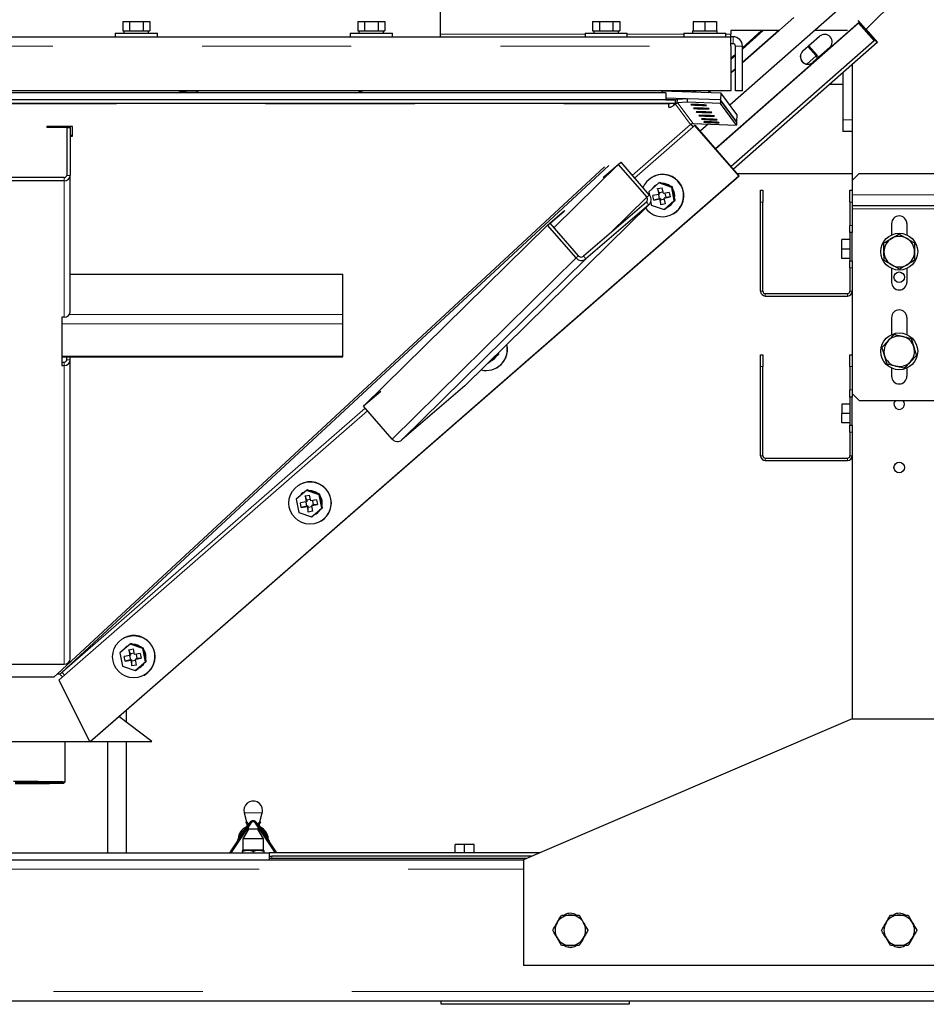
# Model space of a CAD drawing. Header units: millimetres. Extents: x 25 to 243, y 63 to 146.
# Tile 26 of 70: x 110.73 to 118.44, y 65.34 to 73.72. Entities that reach past the tile are written whole.
import ezdxf

# ---------------------------------------------------------------- set-up
doc = ezdxf.new("R2010")
doc.units = ezdxf.units.MM
doc.linetypes.add('PHANTOM', pattern=[12.7, 6.35, -1.27, 1.27, -1.27, 1.27, -1.27])

msp = doc.modelspace()

# ---------------------------------------------------------------- linework, layer by layer
at = {"color": 7, "linetype": 'Continuous', "lineweight": 25}
for p, q in [((114.3083, 73.5726), (114.3083, 74.0926)), ((118.2912, 73.9953), (117.9283, 73.6355)), ((117.7348, 73.838), (116.771, 72.9907)), ((111.6028, 73.7026), (111.6028, 73.6226)), ((111.6028, 73.7026), (111.6606, 73.7026)), ((111.6606, 73.7026), (111.6606, 73.6226)), ((111.6606, 73.7026), (111.7761, 73.7026)), ((111.7761, 73.7026), (111.7761, 73.6226)), ((111.7761, 73.7026), (111.8338, 73.7026)), ((111.8338, 73.7026), (111.8338, 73.6226)), ((113.6028, 73.7026), (113.6028, 73.6226)), ((113.6028, 73.7026), (113.6606, 73.7026)), ((113.6606, 73.7026), (113.6606, 73.6226)), ((113.6606, 73.7026), (113.7761, 73.7026)), ((113.7761, 73.7026), (113.7761, 73.6226)), ((113.7761, 73.7026), (113.8338, 73.7026)), ((113.8338, 73.7026), (113.8338, 73.6226)), ((115.6028, 73.7026), (115.6028, 73.6226)), ((115.6028, 73.7026), (115.6606, 73.7026)), ((115.6606, 73.7026), (115.6606, 73.6226)), ((115.6606, 73.7026), (115.7761, 73.7026)), ((115.7761, 73.7026), (115.7761, 73.6226)), ((115.7761, 73.7026), (115.8338, 73.7026)), ((115.8338, 73.7026), (115.8338, 73.6226)), ((116.4583, 73.7026), (116.4583, 73.6226)), ((116.4583, 73.7026), (116.5583, 73.7026)), ((116.5583, 73.7026), (116.5583, 73.6226)), ((116.5583, 73.7026), (116.6583, 73.7026)), ((117.8747, 73.6952), (116.6503, 72.619)), ((117.8669, 73.6878), (116.6506, 72.6186)), ((116.6583, 73.7026), (116.6583, 73.6226)), ((117.3151, 73.7353), (116.8783, 73.3513)), ((117.8617, 73.71), (118.0266, 73.5225)), ((117.8747, 73.6952), (117.8669, 73.6878)), ((117.8669, 73.6878), (117.999, 73.5376)), ((118.0068, 73.5451), (117.8747, 73.6952)), ((111.5383, 73.6026), (111.5383, 73.5726)), ((111.5383, 73.6026), (111.8983, 73.6026)), ((111.6028, 73.6226), (111.6157, 73.6226)), ((111.6133, 73.6226), (111.6133, 73.6026)), ((111.6157, 73.6226), (111.6477, 73.6226)), ((111.6477, 73.6226), (111.6606, 73.6226)), ((111.6606, 73.6226), (111.6863, 73.6226)), ((111.6863, 73.6226), (111.7503, 73.6226)), ((111.7503, 73.6226), (111.7761, 73.6226)), ((111.7761, 73.6226), (111.7889, 73.6226)), ((111.7889, 73.6226), (111.8209, 73.6226)), ((111.8209, 73.6226), (111.8338, 73.6226)), ((111.8233, 73.6026), (111.8233, 73.6226)), ((111.8983, 73.5726), (111.8983, 73.6026)), ((113.5383, 73.6026), (113.5383, 73.5726)), ((113.5383, 73.6026), (113.8983, 73.6026)), ((113.6028, 73.6226), (113.6157, 73.6226)), ((113.6133, 73.6226), (113.6133, 73.6026)), ((113.6157, 73.6226), (113.6477, 73.6226)), ((113.6477, 73.6226), (113.6606, 73.6226)), ((113.6606, 73.6226), (113.6863, 73.6226)), ((113.6863, 73.6226), (113.7503, 73.6226)), ((113.7503, 73.6226), (113.7761, 73.6226)), ((113.7761, 73.6226), (113.7889, 73.6226)), ((113.7889, 73.6226), (113.8209, 73.6226)), ((113.8209, 73.6226), (113.8338, 73.6226)), ((113.8233, 73.6026), (113.8233, 73.6226)), ((113.8983, 73.5726), (113.8983, 73.6026)), ((115.5383, 73.6026), (115.5383, 73.5726)), ((115.5383, 73.6026), (115.8983, 73.6026)), ((115.6028, 73.6226), (115.6157, 73.6226)), ((115.6133, 73.6226), (115.6133, 73.6026)), ((115.6157, 73.6226), (115.6477, 73.6226)), ((115.6477, 73.6226), (115.6606, 73.6226)), ((115.6606, 73.6226), (115.6863, 73.6226)), ((115.6863, 73.6226), (115.7503, 73.6226)), ((115.7503, 73.6226), (115.7761, 73.6226)), ((115.7761, 73.6226), (115.7889, 73.6226)), ((115.7889, 73.6226), (115.8209, 73.6226)), ((115.8209, 73.6226), (115.8338, 73.6226)), ((115.8233, 73.6026), (115.8233, 73.6226)), ((115.8983, 73.5726), (115.8983, 73.6026)), ((116.3783, 73.6026), (116.3783, 73.5726)), ((116.3783, 73.6026), (116.7383, 73.6026)), ((116.4533, 73.6226), (116.4533, 73.6026)), ((116.4533, 73.6226), (116.4583, 73.6226)), ((116.4583, 73.6226), (116.4806, 73.6226)), ((116.4806, 73.6226), (116.536, 73.6226)), ((116.536, 73.6226), (116.5583, 73.6226)), ((116.5583, 73.6226), (116.5806, 73.6226)), ((116.5806, 73.6226), (116.636, 73.6226)), ((116.636, 73.6226), (116.6583, 73.6226)), ((116.6583, 73.6226), (116.6633, 73.6226)), ((116.6633, 73.6026), (116.6633, 73.6226)), ((116.7383, 73.5726), (116.7383, 73.6026)), ((117.1898, 73.6256), (116.7783, 73.6256)), ((116.7783, 73.6256), (116.7783, 73.5952)), ((117.1896, 73.6256), (116.8783, 73.352)), ((116.8783, 73.3523), (117.1893, 73.6256)), ((117.0543, 73.6256), (116.8783, 73.4674)), ((117.7718, 73.6256), (117.4932, 73.6256)), ((117.9296, 73.6368), (118.0285, 73.5244)), ((104.6583, 73.5726), (116.7783, 73.5726)), ((116.7783, 73.5726), (116.7783, 73.5952)), ((116.7783, 73.4926), (116.7783, 73.5726)), ((116.7983, 73.5726), (116.7783, 73.5726)), ((117.999, 73.5376), (116.7818, 72.4676)), ((118.0266, 73.5225), (116.8011, 72.4453)), ((117.3928, 73.4514), (117.5349, 73.5763)), ((117.999, 73.5376), (118.0068, 73.5451)), ((118.0266, 73.5225), (118.0285, 73.5244)), ((116.7983, 73.5126), (116.7783, 73.5126)), ((116.7783, 73.4926), (116.7783, 73.1126)), ((116.8183, 73.1126), (116.8183, 73.4926)), ((116.8783, 73.1126), (116.8783, 73.4926)), ((117.4354, 73.4888), (117.5058, 73.4088)), ((117.443, 73.4955), (117.5133, 73.4155)), ((117.6208, 73.4787), (117.4787, 73.3538)), ((117.6227, 73.4806), (117.4806, 73.3556)), ((117.6238, 73.4815), (117.6227, 73.4806)), ((116.8183, 73.4135), (116.7783, 73.3775)), ((116.7783, 73.2644), (116.8183, 73.2995)), ((116.8183, 73.2992), (116.7783, 73.2641)), ((116.8183, 73.2986), (116.7783, 73.2634)), ((117.7333, 73.2647), (117.7333, 72.8653)), ((117.8133, 73.3351), (117.8133, 72.3482)), ((116.7783, 73.1126), (104.6583, 73.1126)), ((116.1944, 73.0944), (105.2572, 73.0944)), ((113.5867, 73.0944), (113.6468, 73.1126)), ((116.1944, 73.0941), (116.195, 73.1114)), ((116.195, 73.1114), (116.6947, 73.0938)), ((116.4835, 73.1126), (116.4713, 73.1016)), ((116.5885, 73.0975), (116.6056, 73.1126)), ((116.606, 73.1126), (116.5889, 73.0975)), ((116.6067, 73.1126), (116.5895, 73.0975)), ((116.8783, 73.1126), (116.8183, 73.1126)), ((117.7333, 73.1653), (117.6202, 73.1653)), ((116.3073, 73.0341), (105.1433, 73.0341)), ((116.2253, 73.0341), (105.2253, 73.0341)), ((116.2253, 73.0941), (105.2572, 73.0941)), ((116.2253, 73.0941), (116.2253, 73.0941)), ((116.2253, 73.0941), (116.2253, 73.0341)), ((116.3985, 73.0442), (116.2253, 73.0503)), ((116.2253, 73.0345), (116.2522, 73.0345)), ((116.2522, 73.0345), (116.2522, 73.0345)), ((116.2522, 73.0345), (116.3052, 73.0345)), ((116.3052, 73.0345), (116.3073, 73.0341)), ((116.3073, 73.0041), (116.3073, 73.0341)), ((116.3237, 73.0091), (116.3247, 73.0391)), ((116.4095, 73.015), (116.3237, 73.0091)), ((116.4106, 73.045), (116.3247, 73.0391)), ((116.4095, 73.015), (116.4106, 73.045)), ((116.691, 73.0046), (116.4095, 73.015)), ((116.6921, 73.0345), (116.4106, 73.045)), ((116.6921, 73.0345), (116.691, 73.0046)), ((116.8287, 72.8499), (116.6921, 73.0345)), ((116.6947, 73.0938), (116.6926, 73.0338)), ((116.8291, 72.8493), (116.6926, 73.0338)), ((116.8312, 72.9093), (116.6947, 73.0938)), ((116.3073, 73.0041), (105.1433, 73.0041)), ((116.2522, 72.9745), (116.2514, 72.9707)), ((116.2522, 73.0041), (116.2522, 73.0023)), ((116.2522, 72.9745), (116.2522, 73.0023)), ((116.2536, 73.0002), (116.2631, 73.0041)), ((116.3002, 72.9929), (116.2904, 73.0041)), ((116.3082, 72.9998), (116.3002, 72.9929)), ((116.3237, 73.0091), (116.3276, 73.0089)), ((116.3276, 73.0089), (116.3289, 73.0072)), ((116.4397, 72.9957), (116.4418, 72.9927)), ((116.4419, 72.9958), (116.4418, 72.9927)), ((116.4624, 72.9649), (116.4646, 72.962)), ((116.4647, 72.9651), (116.4646, 72.962)), ((116.4852, 72.9342), (116.4873, 72.9312)), ((116.4874, 72.9343), (116.4873, 72.9312)), ((116.5717, 72.9882), (116.5696, 72.9911)), ((116.5945, 72.9574), (116.5923, 72.9603)), ((116.6172, 72.9267), (116.6151, 72.9296)), ((116.8276, 72.8199), (116.691, 73.0046)), ((116.5079, 72.9034), (116.5101, 72.9005)), ((116.5102, 72.9036), (116.5101, 72.9005)), ((116.5307, 72.8727), (116.5328, 72.8697)), ((116.5329, 72.8728), (116.5328, 72.8697)), ((116.5489, 72.8481), (116.551, 72.8451)), ((116.5512, 72.8482), (116.551, 72.8451)), ((116.64, 72.8959), (116.6378, 72.8988)), ((116.6627, 72.8652), (116.6606, 72.8681)), ((116.681, 72.8406), (116.6788, 72.8435)), ((116.8287, 72.8499), (116.8276, 72.8199)), ((116.8291, 72.8493), (116.8287, 72.8493)), ((116.8312, 72.9093), (116.8291, 72.8493)), ((117.7333, 72.8653), (117.7333, 72.7653)), ((111.1753, 72.8076), (110.9553, 72.8076)), ((110.9553, 72.8076), (110.9553, 72.8001)), ((111.1553, 72.8001), (110.9553, 72.8001)), ((111.1253, 72.8001), (111.1553, 72.8001)), ((111.1253, 72.8001), (111.1253, 72.3921)), ((111.1553, 72.8076), (111.1553, 72.8001)), ((111.1553, 72.8001), (111.1553, 72.3921)), ((111.1753, 72.7253), (111.1753, 72.8076)), ((116.4576, 72.8332), (116.4579, 72.8329)), ((116.4579, 72.8329), (116.8276, 72.8199)), ((116.4739, 72.8176), (116.4591, 72.8047)), ((116.4765, 72.8191), (116.4739, 72.8176)), ((116.8477, 72.3874), (116.4739, 72.8176)), ((116.8502, 72.3888), (116.4765, 72.8191)), ((116.5863, 72.8284), (116.5194, 72.7696)), ((117.8133, 72.7653), (117.7333, 72.7653)), ((111.1553, 72.7346), (111.1753, 72.7346)), ((111.1553, 72.7253), (111.1753, 72.7253)), ((115.8212, 72.4852), (115.2749, 71.9474)), ((115.6936, 72.3752), (115.817, 72.4811)), ((115.6978, 72.3793), (115.8429, 72.5039)), ((115.8212, 72.4852), (115.8429, 72.5039)), ((115.8212, 72.4852), (116.0638, 72.206)), ((115.8429, 72.5039), (116.0856, 72.2246)), ((111.1053, 72.3735), (110.3453, 72.3735)), ((111.1053, 72.3457), (110.3453, 72.3457)), ((111.1553, 71.2325), (111.1553, 72.3921)), ((111.3237, 67.5708), (116.8477, 72.3874)), ((111.3262, 67.5722), (116.8502, 72.3888)), ((115.6978, 72.3793), (115.6936, 72.3752)), ((116.1114, 72.3774), (116.1088, 72.3759)), ((116.8334, 72.4082), (117.8133, 72.4082)), ((116.8502, 72.3888), (116.8477, 72.3874)), ((117.8733, 72.4082), (117.8133, 72.3482)), ((117.8133, 72.3482), (117.8133, 72.2653)), ((117.8733, 72.4082), (118.7133, 72.4082)), ((116.1672, 72.3279), (116.0805, 72.2524)), ((116.1459, 72.3107), (116.1442, 72.3098)), ((116.1499, 72.3129), (116.1459, 72.3107)), ((116.1563, 72.28), (116.1954, 72.2875)), ((116.1563, 72.28), (116.166, 72.2305)), ((116.1699, 72.2437), (116.1563, 72.28)), ((116.1672, 72.3279), (116.1739, 72.3317)), ((116.2761, 72.2902), (116.1672, 72.3279)), ((116.1981, 72.3233), (116.1739, 72.3317)), ((116.2051, 72.2381), (116.1954, 72.2875)), ((116.2585, 72.3024), (116.1981, 72.3233)), ((116.2828, 72.294), (116.2585, 72.3024)), ((116.2761, 72.2902), (116.2828, 72.294)), ((116.2983, 72.177), (116.2761, 72.2902)), ((116.2877, 72.2688), (116.2828, 72.294)), ((116.3, 72.206), (116.2877, 72.2688)), ((117.0333, 72.2653), (117.0533, 72.2653)), ((117.0333, 72.1653), (117.0333, 72.2653)), ((117.0533, 72.2653), (117.0533, 72.1653)), ((117.7933, 72.1653), (117.7933, 72.2653)), ((117.7933, 72.2653), (117.8133, 72.2653)), ((117.8133, 72.2653), (117.8133, 72.1653)), ((116.0805, 72.2524), (116.0861, 72.224)), ((116.166, 72.2305), (116.1167, 72.221)), ((116.1244, 72.1817), (116.1167, 72.221)), ((116.1698, 72.1927), (116.1244, 72.1817)), ((116.1244, 72.1817), (116.1737, 72.1913)), ((116.1625, 72.2298), (116.1698, 72.1927)), ((116.1719, 72.2338), (116.166, 72.2305)), ((116.1698, 72.1927), (116.1796, 72.1946)), ((116.2028, 72.25), (116.1699, 72.2437)), ((116.1699, 72.2437), (116.1719, 72.2338)), ((116.1796, 72.1946), (116.1737, 72.1913)), ((116.1737, 72.1913), (116.1834, 72.1418)), ((116.1796, 72.1946), (116.1815, 72.1848)), ((116.1815, 72.1848), (116.2143, 72.1912)), ((116.1834, 72.1418), (116.1815, 72.1848)), ((116.2544, 72.2476), (116.2051, 72.2381)), ((116.2117, 72.1014), (116.2983, 72.177)), ((116.2128, 72.1989), (116.2621, 72.2084)), ((116.2187, 72.2022), (116.2128, 72.1989)), ((116.2225, 72.1494), (116.2128, 72.1989)), ((116.2187, 72.2022), (116.2285, 72.2041)), ((116.2285, 72.2041), (116.2212, 72.2412)), ((116.2621, 72.2084), (116.2285, 72.2041)), ((116.2544, 72.2476), (116.2621, 72.2084)), ((116.2857, 72.164), (116.305, 72.1808)), ((116.2983, 72.177), (116.305, 72.1808)), ((116.305, 72.1808), (116.3, 72.206)), ((114.5188, 70.6035), (116.0841, 72.1445)), ((115.2189, 71.9681), (115.3641, 72.0927)), ((115.241, 71.9865), (115.3599, 72.0886)), ((115.3596, 72.0889), (115.3599, 72.0886)), ((115.3641, 72.0927), (115.3599, 72.0886)), ((116.0617, 72.1646), (115.5248, 71.7036)), ((116.0814, 72.142), (115.5444, 71.681)), ((116.0975, 72.1658), (116.1028, 72.1391)), ((116.1028, 72.1391), (116.2117, 72.1014)), ((116.2225, 72.1494), (116.1834, 72.1418)), ((116.2117, 72.1014), (116.2184, 72.1052)), ((116.2184, 72.1052), (116.2377, 72.1221)), ((116.2377, 72.1221), (116.2857, 72.164)), ((116.248, 72.1272), (116.2497, 72.1282)), ((117.0333, 71.4053), (117.0333, 72.1653)), ((117.0533, 71.4053), (117.0533, 72.1653)), ((117.7933, 72.1653), (117.7933, 71.9653)), ((117.8133, 72.1653), (117.8133, 71.9653)), ((117.8133, 72.1365), (120.7133, 72.1365)), ((116.2867, 72.063), (116.2892, 72.0644)), ((115.2189, 71.9681), (113.6537, 70.4271)), ((115.1772, 71.927), (115.2189, 71.9681)), ((115.1772, 71.927), (115.1772, 71.927)), ((115.2189, 71.9681), (115.2407, 71.9868)), ((115.4615, 71.6889), (115.2189, 71.9681)), ((115.4833, 71.7076), (115.2407, 71.9868)), ((117.7933, 71.9053), (117.7933, 71.9653)), ((117.8133, 71.9653), (117.8133, 71.9053)), ((118.1483, 71.9817), (118.1483, 71.8858)), ((118.2783, 71.9817), (118.2783, 71.8858)), ((117.7933, 71.8453), (117.7233, 71.8453)), ((117.7233, 71.7653), (117.7233, 71.8453)), ((117.8133, 71.9053), (117.7933, 71.9053)), ((117.7933, 71.9053), (117.7933, 71.6653)), ((117.8133, 71.6653), (117.8133, 71.9053)), ((118.2117, 71.8929), (118.2771, 71.8561)), ((117.7933, 71.7653), (117.7233, 71.7653)), ((117.7233, 71.6853), (117.7233, 71.7653)), ((118.3425, 71.8193), (118.3433, 71.7442)), ((117.7933, 71.6853), (117.7233, 71.6853)), ((118.0841, 71.6664), (118.0833, 71.7415)), ((117.7933, 71.6653), (117.8133, 71.6653)), ((117.7933, 71.6053), (117.7933, 71.6653)), ((117.7933, 71.6053), (117.7933, 71.4053)), ((117.8133, 71.6653), (117.8133, 71.6053)), ((117.8133, 71.6053), (117.8133, 71.4053)), ((118.1483, 71.5999), (118.1483, 71.4817)), ((118.2149, 71.5927), (118.1495, 71.6296)), ((118.2783, 71.5999), (118.2783, 71.4817)), ((111.1553, 71.5508), (113.4753, 71.5508)), ((113.2753, 71.5508), (113.4753, 71.5508)), ((113.4753, 71.2076), (113.4753, 71.5508)), ((117.0733, 71.3853), (117.7733, 71.3853)), ((117.0733, 71.3653), (117.7733, 71.3653)), ((117.8133, 71.4053), (117.8133, 70.8653)), ((111.1053, 71.1861), (111.0853, 71.1861)), ((111.0853, 71.1861), (111.0853, 70.7747)), ((113.4753, 71.1296), (113.4753, 71.2076)), ((118.1483, 71.1817), (118.1483, 71.0372)), ((118.2783, 71.1817), (118.2783, 71.0372)), ((113.4753, 70.8527), (113.4753, 71.1296)), ((118.3163, 71.0035), (118.3378, 70.9317)), ((118.0672, 70.9288), (118.1187, 70.9835)), ((111.0853, 70.8484), (113.4753, 70.8484)), ((111.1253, 70.821), (111.1253, 70.8484)), ((111.1553, 70.821), (111.1553, 70.8484)), ((113.4753, 70.8484), (113.4753, 70.8527)), ((114.7135, 70.7951), (114.7976, 70.8684)), ((114.737, 70.8135), (114.785, 70.8554)), ((114.785, 70.8554), (114.8043, 70.8723)), ((114.7976, 70.8684), (114.796, 70.8764)), ((114.7976, 70.8684), (114.8043, 70.8723)), ((114.8043, 70.8723), (114.8023, 70.8825)), ((117.0333, 70.8653), (117.0533, 70.8653)), ((117.0333, 70.7653), (117.0333, 70.8653)), ((117.0533, 70.8653), (117.0533, 70.7653)), ((117.7933, 70.8653), (117.8133, 70.8653)), ((117.7933, 70.7653), (117.7933, 70.8653)), ((117.8133, 70.8653), (117.8133, 70.7653)), ((118.1104, 70.7851), (118.0888, 70.857)), ((118.3594, 70.8598), (118.3079, 70.8051)), ((111.0853, 70.8025), (111.1053, 70.8025)), ((111.0853, 70.7747), (111.1053, 70.7747)), ((111.1553, 68.2774), (111.1553, 70.821)), ((114.7116, 70.7933), (114.7177, 70.7967)), ((114.7177, 70.7967), (114.737, 70.8135)), ((114.7473, 70.8187), (114.749, 70.8196)), ((114.786, 70.7544), (114.7885, 70.7559)), ((117.0333, 70.0053), (117.0333, 70.7653)), ((117.0533, 70.0053), (117.0533, 70.7653)), ((117.7933, 70.7653), (117.7933, 70.5653)), ((117.8133, 70.7653), (117.8133, 70.5653)), ((118.1483, 70.7514), (118.1483, 70.6817)), ((118.2783, 70.7514), (118.2783, 70.6817)), ((114.5161, 70.6009), (113.9792, 70.1399)), ((114.5188, 70.6035), (114.5161, 70.6009)), ((113.7988, 70.5517), (113.6537, 70.4271)), ((117.7933, 70.5053), (117.7933, 70.5653)), ((117.8133, 70.5053), (117.7933, 70.5053)), ((117.7933, 70.5053), (117.7933, 70.2653)), ((117.8133, 70.5653), (117.8133, 70.5053)), ((117.8133, 70.5367), (117.8733, 70.4767)), ((117.8133, 70.2653), (117.8133, 70.5053)), ((113.6537, 70.4271), (113.6954, 70.4682)), ((113.8963, 70.1478), (113.6537, 70.4271)), ((113.6954, 70.4682), (113.6954, 70.4682)), ((117.7233, 70.4453), (117.7233, 70.3653)), ((117.7933, 70.4453), (117.7233, 70.4453)), ((117.8733, 70.4767), (118.6133, 70.4767)), ((117.7933, 70.3653), (117.7233, 70.3653)), ((117.7233, 70.2853), (117.7233, 70.3653)), ((117.7933, 70.2853), (117.7233, 70.2853)), ((117.7933, 70.2653), (117.8133, 70.2653)), ((117.7933, 70.2053), (117.7933, 70.2653)), ((117.8133, 70.2653), (117.8133, 70.2053)), ((117.7933, 70.2053), (117.7933, 70.0053)), ((117.8133, 70.2053), (117.8133, 70.0053)), ((117.8133, 70.0053), (117.8133, 67.7653)), ((117.0733, 69.9853), (117.7733, 69.9853)), ((117.0733, 69.9653), (117.7733, 69.9653)), ((113.1099, 69.7603), (113.1074, 69.7589)), ((113.1658, 69.7109), (113.0791, 69.6353)), ((113.1445, 69.6937), (113.1428, 69.6927)), ((113.1485, 69.6958), (113.1445, 69.6937)), ((113.1549, 69.6629), (113.194, 69.6705)), ((113.1549, 69.6629), (113.1646, 69.6135)), ((113.1685, 69.6266), (113.1549, 69.6629)), ((113.1658, 69.7109), (113.1725, 69.7147)), ((113.2747, 69.6732), (113.1658, 69.7109)), ((113.1967, 69.7063), (113.1725, 69.7147)), ((113.2037, 69.621), (113.194, 69.6705)), ((113.2571, 69.6854), (113.1967, 69.7063)), ((113.2814, 69.677), (113.2571, 69.6854)), ((113.2747, 69.6732), (113.2814, 69.677)), ((113.2969, 69.5599), (113.2747, 69.6732)), ((113.2863, 69.6517), (113.2814, 69.677)), ((113.0791, 69.6353), (113.1014, 69.5221)), ((113.1646, 69.6135), (113.1153, 69.6039)), ((113.123, 69.5647), (113.1153, 69.6039)), ((113.1684, 69.5757), (113.123, 69.5647)), ((113.123, 69.5647), (113.1723, 69.5742)), ((113.1611, 69.6128), (113.1684, 69.5757)), ((113.1705, 69.6168), (113.1646, 69.6135)), ((113.1684, 69.5757), (113.1782, 69.5776)), ((113.2014, 69.6329), (113.1685, 69.6266)), ((113.1685, 69.6266), (113.1705, 69.6168)), ((113.1782, 69.5776), (113.1723, 69.5742)), ((113.1723, 69.5742), (113.182, 69.5248)), ((113.1782, 69.5776), (113.1801, 69.5677)), ((113.1801, 69.5677), (113.2129, 69.5741)), ((113.253, 69.6306), (113.2037, 69.621)), ((113.2114, 69.5818), (113.2607, 69.5913)), ((113.2173, 69.5851), (113.2114, 69.5818)), ((113.2211, 69.5323), (113.2114, 69.5818)), ((113.2173, 69.5851), (113.2271, 69.587)), ((113.2271, 69.587), (113.2198, 69.6241)), ((113.2607, 69.5913), (113.2271, 69.587)), ((113.253, 69.6306), (113.2607, 69.5913)), ((113.2986, 69.5889), (113.2863, 69.6517)), ((113.3036, 69.5637), (113.2986, 69.5889)), ((113.1014, 69.5221), (113.2103, 69.4844)), ((113.182, 69.5248), (113.1801, 69.5677)), ((113.2211, 69.5323), (113.182, 69.5248)), ((113.2103, 69.4844), (113.2969, 69.5599)), ((113.217, 69.4882), (113.2363, 69.505)), ((113.2363, 69.505), (113.2843, 69.5469)), ((113.2466, 69.5101), (113.2483, 69.5111)), ((113.2843, 69.5469), (113.3036, 69.5637)), ((113.2969, 69.5599), (113.3036, 69.5637)), ((113.2103, 69.4844), (113.217, 69.4882)), ((113.2853, 69.4459), (113.2878, 69.4473)), ((111.6651, 68.4023), (111.5784, 68.3268)), ((111.6092, 68.4518), (111.6067, 68.4503)), ((111.6651, 68.4023), (111.6718, 68.4061)), ((111.774, 68.3646), (111.6651, 68.4023)), ((111.696, 68.3977), (111.6718, 68.4061)), ((111.5784, 68.3268), (111.6007, 68.2135)), ((111.6438, 68.3851), (111.6421, 68.3842)), ((111.6478, 68.3873), (111.6438, 68.3851)), ((111.6542, 68.3544), (111.6933, 68.3619)), ((111.6542, 68.3544), (111.6639, 68.3049)), ((111.6678, 68.3181), (111.6542, 68.3544)), ((111.7007, 68.3244), (111.6678, 68.3181)), ((111.6678, 68.3181), (111.6698, 68.3083)), ((111.703, 68.3125), (111.6933, 68.3619)), ((111.7564, 68.3768), (111.696, 68.3977)), ((111.7523, 68.322), (111.703, 68.3125)), ((111.7523, 68.322), (111.76, 68.2828)), ((111.7807, 68.3684), (111.7564, 68.3768)), ((111.774, 68.3646), (111.7807, 68.3684)), ((111.7962, 68.2514), (111.774, 68.3646)), ((111.7856, 68.3432), (111.7807, 68.3684)), ((111.7979, 68.2804), (111.7856, 68.3432)), ((111.6639, 68.3049), (111.6146, 68.2954)), ((111.6223, 68.2561), (111.6146, 68.2954)), ((111.6677, 68.2671), (111.6223, 68.2561)), ((111.6223, 68.2561), (111.6716, 68.2657)), ((111.6604, 68.3042), (111.6677, 68.2671)), ((111.6698, 68.3083), (111.6639, 68.3049)), ((111.6677, 68.2671), (111.6775, 68.269)), ((111.6775, 68.269), (111.6716, 68.2657)), ((111.6716, 68.2657), (111.6813, 68.2162)), ((111.6775, 68.269), (111.6794, 68.2592)), ((111.6794, 68.2592), (111.7122, 68.2656)), ((111.6813, 68.2162), (111.6794, 68.2592)), ((111.7096, 68.1758), (111.7962, 68.2514)), ((111.7107, 68.2733), (111.76, 68.2828)), ((111.7166, 68.2766), (111.7107, 68.2733)), ((111.7204, 68.2238), (111.7107, 68.2733)), ((111.7166, 68.2766), (111.7264, 68.2785)), ((111.7264, 68.2785), (111.7191, 68.3156)), ((111.76, 68.2828), (111.7264, 68.2785)), ((111.7356, 68.1965), (111.7836, 68.2384)), ((111.7836, 68.2384), (111.8029, 68.2552)), ((111.7962, 68.2514), (111.8029, 68.2552)), ((111.8029, 68.2552), (111.7979, 68.2804)), ((110.3453, 68.2311), (111.1053, 68.2311)), ((111.0192, 68.1244), (111.0458, 68.149)), ((111.0656, 68.1497), (111.0894, 68.1226)), ((111.6007, 68.2135), (111.7096, 68.1758)), ((111.7204, 68.2238), (111.6813, 68.2162)), ((111.7096, 68.1758), (111.7163, 68.1796)), ((111.7163, 68.1796), (111.7356, 68.1965)), ((111.7459, 68.2016), (111.7476, 68.2026)), ((110.4315, 68.1244), (111.0192, 68.1244)), ((111.1073, 68.1382), (111.0574, 68.0947)), ((111.0574, 68.0947), (111.3237, 67.5708)), ((111.7846, 68.1374), (111.7871, 68.1388)), ((111.6333, 67.7366), (111.6333, 67.84)), ((111.8513, 67.5722), (111.5696, 67.7845)), ((111.8513, 67.5723), (111.5697, 67.7845)), ((117.8133, 67.7653), (115.0133, 66.5653)), ((117.8133, 67.7653), (118.6133, 67.7653)), ((110.1277, 67.5722), (111.323, 67.5722)), ((111.1133, 67.2296), (111.1133, 67.5722)), ((111.3262, 67.5722), (111.3237, 67.5708)), ((111.3262, 67.5722), (111.8513, 67.5722)), ((111.4733, 67.5722), (111.4733, 66.6253)), ((111.4763, 66.6253), (111.4763, 67.5722)), ((111.6333, 66.6253), (111.6333, 67.5722)), ((111.8513, 67.5723), (111.8513, 67.5722)), ((111.1033, 67.2196), (111.1133, 67.2296)), ((112.636, 66.9646), (112.6564, 66.8884)), ((112.7702, 66.8884), (112.7906, 66.9646)), ((112.6856, 66.8835), (112.5169, 66.6335)), ((112.6938, 66.8779), (112.5252, 66.6279)), ((112.6728, 66.8275), (112.6253, 66.7453)), ((112.6531, 66.8898), (112.6498, 66.8804)), ((112.6614, 66.8701), (112.6633, 66.863)), ((112.6691, 66.8412), (112.6728, 66.8275)), ((112.7539, 66.8275), (112.6728, 66.8275)), ((112.9014, 66.6279), (112.7328, 66.8779)), ((112.9097, 66.6335), (112.7411, 66.8835)), ((112.7539, 66.8275), (112.7575, 66.8412)), ((112.8013, 66.7453), (112.7539, 66.8275)), ((112.7634, 66.863), (112.7653, 66.8701)), ((112.7735, 66.8898), (112.7768, 66.8804)), ((112.6253, 66.7453), (112.6253, 66.6465)), ((112.8013, 66.7453), (112.6253, 66.7453)), ((112.8013, 66.6465), (112.8013, 66.7453)), ((112.6253, 66.6465), (112.6233, 66.6453)), ((112.8013, 66.6465), (112.6253, 66.6465)), ((112.8033, 66.6453), (112.8013, 66.6465)), ((114.4333, 66.6253), (114.4333, 66.6953)), ((114.5133, 66.6953), (114.4333, 66.6953)), ((114.5133, 66.6253), (114.5133, 66.6953)), ((114.5933, 66.6953), (114.5133, 66.6953)), ((114.5933, 66.6253), (114.5933, 66.6953)), ((106.2733, 66.6253), (112.8533, 66.6253)), ((106.4133, 66.5653), (115.0133, 66.5653)), ((112.5252, 66.6279), (112.5233, 66.6253)), ((112.6233, 66.6373), (112.6233, 66.6253)), ((112.7133, 66.6373), (112.7133, 66.6253)), ((112.8033, 66.6373), (112.8033, 66.6253)), ((115.1533, 66.6253), (112.8533, 66.6253)), ((112.8533, 66.5653), (112.8533, 66.6253)), ((112.8533, 66.5953), (112.8733, 66.5953)), ((112.8733, 66.5753), (112.8533, 66.5753)), ((115.0833, 66.5953), (112.8733, 66.5953)), ((115.0366, 66.5753), (112.8733, 66.5753)), ((112.9034, 66.6253), (112.9014, 66.6279)), ((115.0133, 66.5653), (115.0133, 65.6653)), ((115.3383, 66.0953), (115.4133, 66.0953)), ((115.4884, 66.0953), (115.5259, 66.0303)), ((118.1383, 66.0953), (118.2133, 66.0953)), ((118.2884, 66.0953), (118.3259, 66.0303)), ((115.3383, 65.8353), (115.3007, 65.9003)), ((118.1383, 65.8353), (118.1007, 65.9003)), ((115.4884, 65.8353), (115.4133, 65.8353)), ((118.2884, 65.8353), (118.2133, 65.8353)), ((118.6133, 65.6653), (115.0133, 65.6653)), ((100.8533, 65.3653), (120.5733, 65.3653)), ((114.3133, 65.3353), (114.3133, 65.3653)), ((115.9133, 65.3353), (114.3133, 65.3353)), ((115.9133, 65.3653), (115.9133, 65.3353))]:
    msp.add_line(p, q, dxfattribs=at)
at = {"color": 8, "linetype": 'PHANTOM', "lineweight": 18}
for p, q in [((117.0419, 73.6256), (116.8783, 73.4786)), ((114.3083, 73.5952), (115.5383, 73.5952)), ((115.8983, 73.5952), (116.3783, 73.5952)), ((116.7383, 73.5952), (116.7783, 73.5952)), ((116.7983, 73.5126), (116.7983, 73.5726)), ((104.6583, 73.4926), (116.7783, 73.4926)), ((116.8183, 73.4926), (116.8783, 73.4926)), ((117.6208, 73.4787), (117.6227, 73.4806)), ((116.8183, 73.4246), (116.7783, 73.3887)), ((117.4278, 73.3404), (117.5058, 73.4088)), ((117.4787, 73.3538), (117.4806, 73.3556)), ((117.5058, 73.4088), (117.5133, 73.4155)), ((116.4711, 73.1126), (116.4594, 73.1021)), ((105.199, 73.0023), (116.2522, 73.0023)), ((111.0458, 68.149), (116.2522, 72.9745)), ((111.0851, 68.1594), (116.3002, 72.9929)), ((116.3045, 73.0041), (116.3082, 72.9998)), ((116.3082, 72.9998), (116.4369, 72.8259)), ((116.3289, 73.0072), (116.4576, 72.8332)), ((117.8133, 72.8653), (117.7333, 72.8653)), ((115.9398, 72.3924), (116.4369, 72.8259)), ((115.9598, 72.3694), (116.4591, 72.8047)), ((111.1053, 72.3457), (111.1053, 72.3735)), ((111.1053, 71.1861), (111.1053, 72.3457)), ((111.1553, 72.3921), (111.1253, 72.3921)), ((116.0638, 72.206), (115.7498, 71.8969)), ((116.0638, 72.206), (116.0856, 72.2246)), ((117.8133, 72.2265), (120.7133, 72.2265)), ((116.0814, 72.142), (114.5161, 70.6009)), ((116.0814, 72.142), (116.0617, 72.1646)), ((117.0533, 72.1653), (117.0333, 72.1653)), ((117.8133, 72.1653), (117.7933, 72.1653)), ((117.8133, 72.1065), (118.5536, 72.1065)), ((117.7933, 71.9653), (117.8133, 71.9653)), ((115.4615, 71.6889), (113.8963, 70.1478)), ((115.5444, 71.681), (113.9792, 70.1399)), ((115.4615, 71.6889), (115.4833, 71.7076)), ((115.5248, 71.7036), (115.5444, 71.681)), ((117.8133, 71.6053), (117.7933, 71.6053)), ((117.0533, 71.4053), (117.0333, 71.4053)), ((117.0733, 71.3653), (117.0733, 71.3853)), ((117.7733, 71.3653), (117.7733, 71.3853)), ((117.7933, 71.4053), (117.8133, 71.4053)), ((111.1475, 71.2076), (113.4753, 71.2076)), ((111.0853, 71.1296), (113.4753, 71.1296)), ((111.0853, 70.8527), (113.4753, 70.8527)), ((111.1053, 70.8025), (111.1053, 70.7747)), ((111.1053, 68.2311), (111.1053, 70.7747)), ((111.1253, 70.821), (111.1553, 70.821)), ((117.0533, 70.7653), (117.0333, 70.7653)), ((117.8133, 70.7653), (117.7933, 70.7653)), ((117.7933, 70.5653), (117.8133, 70.5653)), ((111.0851, 68.1594), (113.6675, 70.4111)), ((111.1073, 68.1382), (113.6876, 70.3881)), ((117.8133, 70.2053), (117.7933, 70.2053)), ((117.0533, 70.0053), (117.0333, 70.0053)), ((117.7933, 70.0053), (117.8133, 70.0053)), ((117.0733, 69.9653), (117.0733, 69.9853)), ((117.7733, 69.9653), (117.7733, 69.9853)), ((112.7906, 66.9646), (112.636, 66.9646)), ((112.8733, 66.5953), (112.8733, 66.5753)), ((106.4133, 66.4853), (115.0133, 66.4853)), ((100.8533, 65.4453), (120.5733, 65.4453))]:
    msp.add_line(p, q, dxfattribs=at)
at = {"color": 7, "linetype": 'Continuous', "lineweight": 25, "flags": 128}
for points in [[(118.2583, 70.4453), (118.2549, 70.4625), (118.2456, 70.4767)], [(110.6733, 67.234), (110.7267, 67.234), (110.7798, 67.2339), (110.8318, 67.2338), (110.8817, 67.2336), (110.9285, 67.2333), (110.9716, 67.233), (111.01, 67.2326), (111.0431, 67.2321), (111.0703, 67.2316), (111.0912, 67.2311), (111.1053, 67.2305), (111.1124, 67.2299), (111.1133, 67.2296)], [(110.6867, 67.2154), (110.7399, 67.2154), (110.7927, 67.2155), (110.8439, 67.2156), (110.8927, 67.2159), (110.9382, 67.2162), (110.9795, 67.2165), (111.0158, 67.217), (111.0465, 67.2174), (111.071, 67.218), (111.0889, 67.2185), (111.0997, 67.2191), (111.1033, 67.2196), (111.0997, 67.2202), (111.0889, 67.2208), (111.071, 67.2213), (111.0465, 67.2219), (111.0158, 67.2223), (110.9795, 67.2228), (110.9382, 67.2231), (110.8927, 67.2234), (110.8439, 67.2237), (110.7927, 67.2238), (110.7399, 67.2239), (110.6867, 67.2239)], [(110.7133, 67.2236), (110.7634, 67.2235), (110.8125, 67.2234), (110.8597, 67.2232), (110.9041, 67.223), (110.9447, 67.2227), (110.9808, 67.2223), (111.0118, 67.2218), (111.0369, 67.2214), (111.0557, 67.2209), (111.0678, 67.2203), (111.0731, 67.2198), (111.0713, 67.2192), (111.0626, 67.2187), (111.0471, 67.2182), (111.0251, 67.2177), (110.997, 67.2172), (110.9634, 67.2168), (110.9249, 67.2165), (110.8823, 67.2162), (110.8364, 67.216), (110.7882, 67.2158), (110.7384, 67.2157), (110.6882, 67.2157)]]:
    msp.add_lwpolyline(points, dxfattribs=at)
at = {"color": 7, "linetype": 'Continuous', "lineweight": 25}
for centre, radius in [((118.2133, 71.7428), 0.157), ((118.2133, 71.5253), 0.045), ((118.2133, 70.8943), 0.157), ((118.2133, 69.9053), 0.045), ((113.1967, 69.603), 0.1797), ((111.696, 68.2945), 0.1797)]:
    msp.add_circle(centre, radius, dxfattribs=at)
for centre, radius, start, end in [((116.7983, 73.4926), 0.08, 0, 90), ((117.5777, 73.5274), 0.065, 311.50996, 131.16211), ((116.7983, 73.4926), 0.02, 0, 90), ((117.4359, 73.4027), 0.065, 131.50958, 311.16266), ((117.4378, 73.4046), 0.065, 135.1196, 311.15439), ((117.4602, 73.366), 0.0626, 21.45741, 43.16624), ((117.3897, 73.3061), 0.1651, 33.37854, 41.51981), ((116.3279, 72.9772), 0.06, 93.08417, 110.05259), ((116.3279, 72.9772), 0.03, 87.98904, 130.982), ((116.447, 71.3548), 1.6409, 85.71727, 90.25732), ((116.5644, 74.6291), 1.641, 265.71748, 270.25738), ((116.4698, 71.3242), 1.6407, 85.71697, 90.25762), ((116.5871, 74.5984), 1.641, 265.71748, 270.25738), ((116.4925, 71.2933), 1.6409, 85.71721, 90.25738), ((116.6099, 74.5676), 1.641, 265.71748, 270.25738), ((116.5153, 71.2625), 1.6409, 85.71721, 90.25737), ((116.6326, 74.5367), 1.6408, 265.71724, 270.25762), ((116.538, 71.2318), 1.6409, 85.71721, 90.25738), ((116.6554, 74.5061), 1.641, 265.71748, 270.25738), ((116.5563, 71.2075), 1.6406, 85.71692, 90.25794), ((116.6736, 74.4813), 1.6408, 265.71717, 270.25768), ((116.4566, 72.8033), 0.03, 87.98733, 130.98268), ((116.3885, 72.753), 0.0875, 36.17553, 56.37917), ((116.0361, 72.4376), 0.5629, 40.89264, 44.02236), ((111.106, 72.3928), 0.0193, 267.92436, 357.76153), ((111.1071, 72.394), 0.0483, 267.92438, 357.7615), ((116.1979, 72.22), 0.1796, 216.20611, 158.06892), ((116.1997, 72.2205), 0.18, 299.82555, 119.40241), ((116.1957, 72.2193), 0.1041, 116.25967, 145.91417), ((116.1973, 72.2195), 0.1048, 50.72562, 91.07912), ((116.1956, 72.2185), 0.1048, 53.16038, 88.64446), ((116.1971, 72.219), 0.1053, 350.40257, 31.82833), ((116.1954, 72.2181), 0.1053, 353.4272, 28.80301), ((116.0422, 72.1863), 0.0292, 311.90232, 42.29082), ((116.0424, 72.1854), 0.0583, 311.90123, 42.29191), ((116.1965, 72.2177), 0.1041, 293.25942, 328.91436), ((116.1982, 72.2187), 0.1042, 299.62621, 329.58135), ((118.2133, 71.9817), 0.065, 0, 180), ((118.2133, 71.7428), 0.13, 120.60269, 180.60269), ((118.2133, 71.7428), 0.13, 60.60269, 120.60269), ((118.2133, 71.7428), 0.13, 0.60269, 60.60269), ((115.507, 71.7267), 0.0591, 219.80199, 309.29862), ((115.506, 71.7265), 0.0296, 219.80241, 309.2982), ((118.2133, 71.7428), 0.13, 180.60269, 240.60269), ((118.2133, 71.7428), 0.13, 300.60269, 0.60269), ((118.2133, 71.7428), 0.13, 240.60269, 300.60269), ((118.2133, 71.4817), 0.065, 180, 0), ((117.0733, 71.4053), 0.04, 180, 270), ((117.0733, 71.4053), 0.02, 180, 270), ((117.7733, 71.4053), 0.02, 270, 0), ((117.7733, 71.4053), 0.04, 270, 0), ((111.1071, 71.2344), 0.0483, 267.92419, 357.76168), ((118.2133, 71.1817), 0.065, 0, 180), ((118.2133, 70.8943), 0.13, 76.69773, 136.69773), ((118.2133, 70.8943), 0.13, 16.69773, 76.69773), ((114.6976, 70.9101), 0.1789, 255.89108, 13.21488), ((114.6996, 70.9116), 0.1793, 299.7142, 13.41631), ((118.2133, 70.8943), 0.13, 136.69773, 196.69773), ((118.2133, 70.8943), 0.13, 316.69773, 16.69773), ((114.6958, 70.9092), 0.1041, 293.25927, 328.91417), ((114.6975, 70.9102), 0.1042, 299.62358, 329.58442), ((118.2133, 70.8943), 0.13, 196.69773, 256.69773), ((111.106, 70.8218), 0.0193, 267.92458, 357.76154), ((111.1071, 70.8229), 0.0483, 267.92428, 357.76168), ((118.2133, 70.8943), 0.13, 256.69773, 316.69773), ((118.2133, 70.6817), 0.065, 180, 0), ((118.2133, 70.4453), 0.045, 135.82884, 0), ((113.9417, 70.1857), 0.0591, 219.80206, 309.29851), ((117.0733, 70.0053), 0.04, 180, 270), ((117.0733, 70.0053), 0.02, 180, 270), ((117.7733, 70.0053), 0.02, 270, 0), ((117.7733, 70.0053), 0.04, 270, 0), ((113.1983, 69.6035), 0.18, 299.8255, 119.40245), ((113.1943, 69.6022), 0.1041, 116.25923, 145.91427), ((113.1959, 69.6024), 0.1048, 50.72527, 91.07959), ((113.1942, 69.6015), 0.1048, 53.15992, 88.64492), ((113.1957, 69.602), 0.1053, 350.40343, 31.82701), ((113.194, 69.601), 0.1053, 353.4264, 28.80379), ((113.1951, 69.6006), 0.1041, 293.25924, 328.91424), ((113.1968, 69.6016), 0.1042, 299.62369, 329.58431), ((111.6976, 68.2949), 0.18, 299.82551, 119.40247), ((111.6936, 68.2937), 0.1041, 116.25871, 145.91457), ((111.6952, 68.2939), 0.1048, 50.72529, 91.0796), ((111.6935, 68.2929), 0.1048, 53.15964, 88.64515), ((111.695, 68.2934), 0.1053, 350.40306, 31.82751), ((111.6933, 68.2925), 0.1053, 353.42673, 28.80374), ((111.1071, 68.2793), 0.0483, 267.92437, 357.76168), ((111.6944, 68.2921), 0.1041, 293.25962, 328.91373), ((111.6961, 68.2931), 0.1042, 299.62369, 329.58431), ((111.0541, 68.1972), 0.0489, 260.17795, 309.32268), ((111.0366, 68.0865), 0.0875, 36.17784, 56.37714), ((112.7133, 66.9853), 0.08, 0, 195), ((112.7133, 66.9853), 0.08, 345, 0), ((112.7133, 66.8648), 0.0335, 34, 146), ((112.7047, 66.7356), 0.12, 116, 176), ((112.7047, 66.7356), 0.11, 119.64194, 172.35806), ((112.6433, 66.8615), 0.02, 296, 71), ((112.6433, 66.8615), 0.03, 6.88866, 71), ((112.7133, 66.8648), 0.0235, 34, 146), ((112.7833, 66.8615), 0.03, 109, 173.11134), ((112.7833, 66.8615), 0.02, 109, 244), ((112.7219, 66.7356), 0.12, 4, 64), ((112.7219, 66.7356), 0.11, 7.64194, 60.35806), ((112.5451, 66.7468), 0.04, 326, 356), ((112.8816, 66.7468), 0.04, 184, 214), ((112.492, 66.6503), 0.03, 303.55731, 326), ((112.9346, 66.6503), 0.03, 214, 236.44269), ((115.4133, 65.9653), 0.13, 90, 150), ((115.4133, 66.0153), 0.095, 58.80037, 120.83382), ((115.4133, 65.9653), 0.13, 30, 90), ((118.2133, 65.9653), 0.13, 90, 150), ((118.2133, 66.0153), 0.095, 58.80037, 120.83382), ((118.2133, 65.9653), 0.13, 30, 90), ((115.4133, 65.9653), 0.13, 150, 210), ((115.4133, 65.9653), 0.13, 330, 30), ((118.2133, 65.9653), 0.13, 150, 210), ((118.2133, 65.9653), 0.13, 330, 30), ((115.4133, 65.9653), 0.13, 210, 270), ((115.4133, 65.9653), 0.13, 270, 330), ((118.2133, 65.9653), 0.13, 210, 270), ((118.2133, 65.9653), 0.13, 270, 330), ((115.4133, 65.9153), 0.095, 238.80037, 300.83382), ((118.2133, 65.9153), 0.095, 238.80037, 300.83382)]:
    msp.add_arc(centre, radius, start, end, dxfattribs=at)
for points, knots in [([(112.0564, 73.0944), (112.0636, 73.0966), (112.0835, 73.1025), (112.1227, 73.1093), (112.1514, 73.1115), (112.1654, 73.1126)], [0, 0, 0, 0, 0.224502, 0.619266, 1, 1, 1, 1]), ([(112.1068, 73.1057), (112.1145, 73.1048), (112.135, 73.1023), (112.1541, 73.0974), (112.1661, 73.0944)], [0, 0, 0, 0, 0.3761633, 1, 1, 1, 1]), ([(112.1704, 73.1126), (112.1815, 73.1128), (112.2052, 73.1132), (112.231, 73.1088), (112.2469, 73.1023), (112.2466, 73.0963), (112.2465, 73.0938)], [0, 0, 0, 0, 0.2442102, 0.5217529, 0.8027571, 1, 1, 1, 1]), ([(116.2514, 72.9707), (116.2603, 72.9726), (116.278, 72.9764), (116.2928, 72.9874), (116.3002, 72.9929)], [0, 0, 0, 0, 0.499993, 1, 1, 1, 1]), ([(118.0825, 71.8165), (118.0868, 71.819), (118.1078, 71.8315), (118.1297, 71.8444), (118.1471, 71.8547)], [0, 0, 0, 0, 0.201214, 1, 1, 1, 1]), ([(118.1471, 71.8547), (118.152, 71.8576), (118.1739, 71.8706), (118.1952, 71.8832), (118.2117, 71.8929)], [0, 0, 0, 0, 0.224166, 1, 1, 1, 1]), ([(118.2771, 71.8561), (118.2787, 71.8552), (118.3008, 71.8428), (118.3224, 71.8306), (118.3425, 71.8193)], [0, 0, 0, 0, 0.070214, 1, 1, 1, 1]), ([(118.0833, 71.7415), (118.0833, 71.7433), (118.083, 71.7686), (118.0828, 71.7934), (118.0825, 71.8165)], [0, 0, 0, 0, 0.070215, 1, 1, 1, 1]), ([(118.3433, 71.7442), (118.3433, 71.7424), (118.3436, 71.7171), (118.3439, 71.6923), (118.3441, 71.6692)], [0, 0, 0, 0, 0.070214, 1, 1, 1, 1]), ([(118.1495, 71.6296), (118.148, 71.6305), (118.1259, 71.6429), (118.1042, 71.6551), (118.0841, 71.6664)], [0, 0, 0, 0, 0.070214, 1, 1, 1, 1]), ([(118.2795, 71.631), (118.262, 71.6206), (118.2402, 71.6077), (118.2191, 71.5952), (118.2149, 71.5927)], [0, 0, 0, 0, 0.798785, 1, 1, 1, 1]), ([(118.3441, 71.6692), (118.3276, 71.6594), (118.3063, 71.6468), (118.2844, 71.6339), (118.2795, 71.631)], [0, 0, 0, 0, 0.7758279, 1, 1, 1, 1]), ([(118.1187, 70.9835), (118.1199, 70.9848), (118.1373, 71.0032), (118.1543, 71.0213), (118.1702, 71.0381)], [0, 0, 0, 0, 0.070213, 1, 1, 1, 1]), ([(118.1702, 71.0381), (118.175, 71.037), (118.1987, 71.0313), (118.2235, 71.0255), (118.2432, 71.0208)], [0, 0, 0, 0, 0.2012138, 1, 1, 1, 1]), ([(118.2432, 71.0208), (118.2488, 71.0195), (118.2735, 71.0137), (118.2976, 71.008), (118.3163, 71.0035)], [0, 0, 0, 0, 0.224166, 1, 1, 1, 1]), ([(118.0888, 70.857), (118.0883, 70.8587), (118.081, 70.8829), (118.0739, 70.9067), (118.0672, 70.9288)], [0, 0, 0, 0, 0.070214, 1, 1, 1, 1]), ([(118.3378, 70.9317), (118.3383, 70.93), (118.3456, 70.9057), (118.3528, 70.8819), (118.3594, 70.8598)], [0, 0, 0, 0, 0.070214, 1, 1, 1, 1]), ([(118.1834, 70.7678), (118.1637, 70.7725), (118.1389, 70.7783), (118.1151, 70.7839), (118.1104, 70.7851)], [0, 0, 0, 0, 0.798786, 1, 1, 1, 1]), ([(118.2564, 70.7505), (118.2378, 70.7549), (118.2137, 70.7606), (118.1889, 70.7665), (118.1834, 70.7678)], [0, 0, 0, 0, 0.775833, 1, 1, 1, 1]), ([(118.3079, 70.8051), (118.3067, 70.8038), (118.2893, 70.7854), (118.2723, 70.7673), (118.2564, 70.7505)], [0, 0, 0, 0, 0.070218, 1, 1, 1, 1]), ([(112.7133, 66.6373), (112.6972, 66.6415), (112.6672, 66.6493), (112.6372, 66.6411), (112.6233, 66.6373)], [0, 0, 0, 0, 0.534716, 1, 1, 1, 1]), ([(112.6233, 66.6373), (112.6233, 66.6386), (112.6233, 66.6434), (112.6233, 66.6435), (112.6233, 66.6435)], [0, 0, 0, 0, 0.285087, 1, 1, 1, 1]), ([(112.8033, 66.6373), (112.7872, 66.6415), (112.7572, 66.6493), (112.7272, 66.6411), (112.7133, 66.6373)], [0, 0, 0, 0, 0.534709, 1, 1, 1, 1]), ([(112.8033, 66.6435), (112.8033, 66.6435), (112.8033, 66.6434), (112.8033, 66.6386), (112.8033, 66.6373)], [0, 0, 0, 0, 0.714913, 1, 1, 1, 1]), ([(115.3007, 66.0303), (115.3036, 66.0352), (115.3163, 66.0572), (115.3287, 66.0787), (115.3383, 66.0953)], [0, 0, 0, 0, 0.22417, 1, 1, 1, 1]), ([(115.4133, 66.0953), (115.4151, 66.0953), (115.4404, 66.0953), (115.4653, 66.0953), (115.4884, 66.0953)], [0, 0, 0, 0, 0.070215, 1, 1, 1, 1]), ([(118.1007, 66.0303), (118.1036, 66.0352), (118.1163, 66.0572), (118.1287, 66.0787), (118.1383, 66.0953)], [0, 0, 0, 0, 0.224174, 1, 1, 1, 1]), ([(118.2133, 66.0953), (118.2151, 66.0953), (118.2404, 66.0953), (118.2653, 66.0953), (118.2884, 66.0953)], [0, 0, 0, 0, 0.070216, 1, 1, 1, 1]), ([(115.2632, 65.9653), (115.2657, 65.9696), (115.2779, 65.9907), (115.2906, 66.0127), (115.3007, 66.0303)], [0, 0, 0, 0, 0.201213, 1, 1, 1, 1]), ([(115.5259, 66.0303), (115.5268, 66.0288), (115.5395, 66.0068), (115.5519, 65.9853), (115.5634, 65.9653)], [0, 0, 0, 0, 0.070215, 1, 1, 1, 1]), ([(118.0632, 65.9653), (118.0657, 65.9696), (118.0779, 65.9907), (118.0906, 66.0127), (118.1007, 66.0303)], [0, 0, 0, 0, 0.201211, 1, 1, 1, 1]), ([(118.3259, 66.0303), (118.3268, 66.0288), (118.3395, 66.0068), (118.3519, 65.9853), (118.3634, 65.9653)], [0, 0, 0, 0, 0.070217, 1, 1, 1, 1]), ([(115.3007, 65.9003), (115.2998, 65.9018), (115.2872, 65.9238), (115.2748, 65.9453), (115.2632, 65.9653)], [0, 0, 0, 0, 0.0702119, 1, 1, 1, 1]), ([(115.5259, 65.9003), (115.5158, 65.8827), (115.503, 65.8607), (115.4908, 65.8396), (115.4884, 65.8353)], [0, 0, 0, 0, 0.79879, 1, 1, 1, 1]), ([(115.5634, 65.9653), (115.5538, 65.9487), (115.5414, 65.9272), (115.5287, 65.9052), (115.5259, 65.9003)], [0, 0, 0, 0, 0.775831, 1, 1, 1, 1]), ([(118.1007, 65.9003), (118.0998, 65.9018), (118.0872, 65.9238), (118.0748, 65.9453), (118.0632, 65.9653)], [0, 0, 0, 0, 0.07021, 1, 1, 1, 1]), ([(118.3259, 65.9003), (118.3158, 65.8827), (118.303, 65.8607), (118.2908, 65.8396), (118.2884, 65.8353)], [0, 0, 0, 0, 0.798792, 1, 1, 1, 1]), ([(118.3634, 65.9653), (118.3538, 65.9487), (118.3414, 65.9272), (118.3287, 65.9052), (118.3259, 65.9003)], [0, 0, 0, 0, 0.775829, 1, 1, 1, 1]), ([(115.4133, 65.8353), (115.4115, 65.8353), (115.3862, 65.8353), (115.3614, 65.8353), (115.3383, 65.8353)], [0, 0, 0, 0, 0.070212, 1, 1, 1, 1]), ([(118.2133, 65.8353), (118.2115, 65.8353), (118.1862, 65.8353), (118.1614, 65.8353), (118.1383, 65.8353)], [0, 0, 0, 0, 0.070215, 1, 1, 1, 1])]:
    msp.add_open_spline(points, degree=3, knots=knots, dxfattribs=at)

doc.saveas('drawing.dxf')
